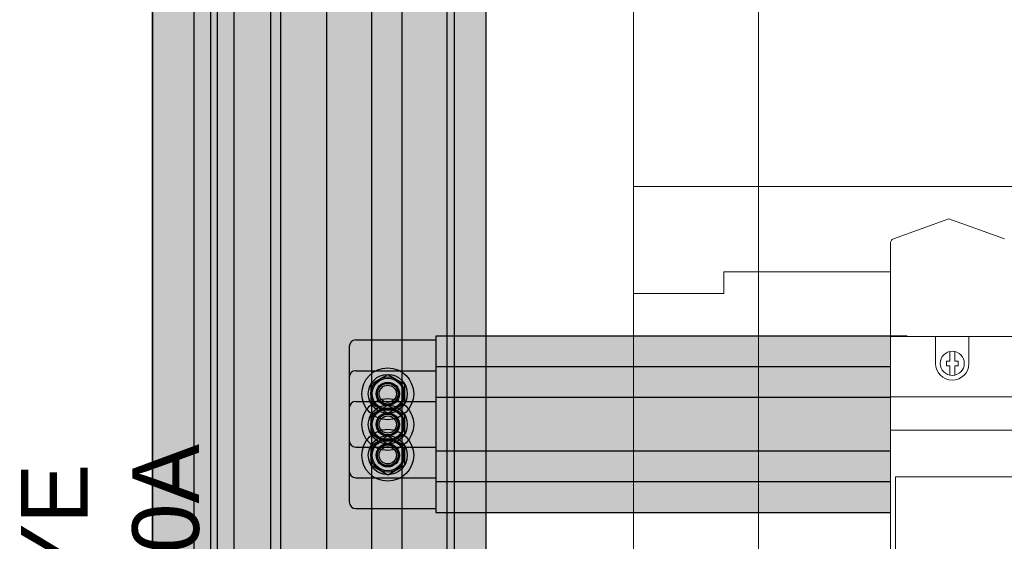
# Model space of a CAD drawing. Header units: millimetres. Extents: x -31 to 6803, y 0 to 664.
# Tile 93 of 118: x 1347 to 1368, y 198 to 209. Entities that reach past the tile are written whole.
import ezdxf
from ezdxf import colors
from ezdxf.entities.mleader import LeaderData, LeaderLine
from ezdxf.enums import TextEntityAlignment as Align
from ezdxf.math import Vec2, Vec3

# ---------------------------------------------------------------- set-up
doc = ezdxf.new("R2010")
doc.units = ezdxf.units.MM
for name, color, linetype, lineweight in [('2DE_OBJ_Schneider-Devices', 7, 'Continuous', 25), ('2DE_OBJ_Schneider-Front_Plates', 7, 'Continuous', 0), ('2DE_OBJ_Schneider-Mounting_Plates', 7, 'Continuous', 25), ('2DE_OBJ_Schneider-TAG', 112, 'Continuous', 0), ('SE_Busbars_AL', 30, 'Continuous', 0)]:
    doc.layers.add(name, color=color, linetype=linetype, lineweight=lineweight)
doc.layers.add('CP_WIPEOUT', color=255, linetype='Continuous')
doc.layers.add('INTFCLR_5769', color=7, linetype='Continuous')
doc.styles.add('CP_ATTR', font='arial.ttf')

# ---------------------------------------------------------------- blocks, each defined once
blk = doc.blocks.new('2d_pl_nsx250_650_7mp_se32_zswz1de')
at = {"lineweight": 0}
for p, q in [((94.50000000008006, -9.70867961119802), (77.90291262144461, -15.70867961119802)), ((111.0970873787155, -15.70867961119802), (94.50000000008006, -9.70867961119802)), ((77.00000000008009, -62), (77.00000000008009, -16.87132275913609)), ((496.9999999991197, -62), (77.00000000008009, -62))]:
    blk.add_line(p, q, dxfattribs=at)
at = {"color": 0, "linetype": 'Continuous', "lineweight": 0}
for p, q in [((27.05977666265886, -25.61250000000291), (27.05977666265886, -32.11250000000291)), ((27.05977666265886, -25.61250000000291), (77.00000000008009, -25.61250000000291)), ((0, -32.11250000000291), (27.05977666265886, -32.11250000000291)), ((0, -220.1125000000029), (0, -32.11250000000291))]:
    blk.add_line(p, q, dxfattribs=at)
at = {"color": 7, "lineweight": 0}
blk.add_lwpolyline([(0, -250.0000000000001), (0, 0), (575, 0), (575, -250.0000000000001)], dxfattribs=at)
at = {"lineweight": 0, "extrusion": (0, 2e-16, -1)}
blk.add_arc((-78.20000000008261, -16.87132275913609), 1.19999999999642, 0, 75.66606973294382, dxfattribs=at)
at = {"layer": '2DE_OBJ_Schneider-Front_Plates', "color": 7, "lineweight": 0}
for points in [[(37.5, 0), (537.5, 0)], [(37.5, -250.0000000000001), (37.5, 0)]]:
    blk.add_lwpolyline(points, dxfattribs=at)
at = {"lineweight": 0, "style": 'CP_ATTR', "flags": 9}
for tag, p in [('LINK', (0.00016682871, 0.00414256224)), ('IP', (0.00024190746, 0.00473735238)), ('CHARACTER', (0.000302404, 0.00606558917)), ('VOLTAGE', (0.00036550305, 0.00333768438)), ('ORDER-NO', (0.00036991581, 0.00531212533)), ('MARK3', (0.00050840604, 0.006911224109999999)), ('NUMBER_OF_POLES', (0.0005247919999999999, 0.00224725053)), ('POWER_LOSSES', (0.0005320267, 0.00140466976)), ('ARTICLE', (0.00061369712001, 0.007750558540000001)), ('PRODUCT-TYPE', (0.0006685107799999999, 0.00859553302)), ('POWER', (0.00275886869, 0.00413092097)), ('NAME', (0.00322572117, 0.006901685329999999)), ('OTHER', (0.00348317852, 0.0032871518)), ('FUNCTION', (0.003908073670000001, 0.00774622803)), ('PRODUCER', (0.00478564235, 0.006096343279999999)), ('CURRENT', (0.005245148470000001, 0.00526816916)), ('MARK2', (0.00558353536, 0.006960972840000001)), ('NUMBER', (0.00560327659, 0.00457907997)), ('TEXT_01', (0.00570840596, 0.00385339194)), ('GROUP', (0.00593428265, 0.00318952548))]:
    blk.add_attdef(tag, text='', height=0.0005, dxfattribs=at).set_placement(p, align=Align.MIDDLE_LEFT)
at = {"linetype": 'ByBlock', "lineweight": 0, "style": 'CP_ATTR', "flags": 9}
blk.add_attdef('WEIGHT', text='', height=0.0005, dxfattribs=at).set_placement((0.00049003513, 0.00038061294), align=Align.MIDDLE_LEFT)
blk = doc.blocks.new('*U81')
at = {"transparency": 33554687}
h = blk.add_hatch(color=9, dxfattribs=at)
h.dxf.hatch_style = 1
h.paths.add_polyline_path([(-9.999972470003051, -9.295399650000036e-06, 1), (9.99999090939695, -9.295399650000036e-06, 1)])
at = {"color": 7}
blk.add_circle((-0.007165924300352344, -0.008619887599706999), 4.091665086, dxfattribs=at)
at = {"layer": 'INTFCLR_5769', "color": 7}
for p, q in [((-0.009635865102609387, 7.499984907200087), (-6.490345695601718, 3.758345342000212)), ((6.490361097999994, 3.758347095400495), (0.009653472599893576, 7.499985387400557)), ((-6.499990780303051, -3.741636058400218), (-6.499990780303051, 3.74164052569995)), ((6.500009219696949, -3.741657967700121), (6.500009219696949, 3.741635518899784)), ((-0.00962043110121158, -7.499993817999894), (-6.490342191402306, -3.75834736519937)), ((6.490379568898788, -3.758336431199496), (0.009638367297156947, -7.499994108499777))]:
    blk.add_line(p, q, dxfattribs=at)
for centre, radius in [((-2.879402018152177e-06, 0), 9.9999816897), ((-1.449003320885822e-06, 0), 7.4999900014), ((-1.612203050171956e-06, 0), 6.4999861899), ((6.846967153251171e-07, 0), 5.9999864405), ((-1.237600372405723e-06, 0), 4.499985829), ((-8.263014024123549e-07, 0), 4.3229896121), ((9.219696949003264e-06, -9.295399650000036e-06), 3.9999874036), ((0, 0), 3.3229871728)]:
    blk.add_circle(centre, radius, dxfattribs=at)
for centre, radius, start, end in [((0.0001956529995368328, -0.004587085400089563), 7.5045784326, 89.92779164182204, 90.07506146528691), ((0.003888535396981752, -0.002454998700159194), 7.5045784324, 149.9250568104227, 150.0720961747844), ((-0.005990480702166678, -0.003343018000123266), 7.506856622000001, 29.92570332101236, 30.07269802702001), ((0.005904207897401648, 0.003524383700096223), 7.5068566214, 209.9272977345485, 210.0744416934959), ((0.003993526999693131, -0.002066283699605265), 7.4955137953, 329.9248414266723, 330.0720597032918), ((-0.0001934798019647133, -0.00448366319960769), 7.4955137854, 269.9279402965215, 270.0751609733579)]:
    blk.add_arc(centre, radius, start, end, dxfattribs=at)
blk = doc.blocks.new('*U82')
at = {"transparency": 33554687}
h = blk.add_hatch(color=9, dxfattribs=at)
h.dxf.hatch_style = 1
h.paths.add_polyline_path([(-9.999972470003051, -9.295399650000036e-06, 1), (9.99999090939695, -9.295399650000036e-06, 1)])
at = {"color": 7}
blk.add_circle((-0.007165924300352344, -0.008619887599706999), 4.091665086, dxfattribs=at)
at = {"layer": 'INTFCLR_5769', "color": 7}
for p, q in [((-0.009635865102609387, 7.499984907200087), (-6.490345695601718, 3.758345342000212)), ((6.490361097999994, 3.758347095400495), (0.009653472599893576, 7.499985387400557)), ((-6.499990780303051, -3.741636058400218), (-6.499990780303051, 3.74164052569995)), ((6.500009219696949, -3.741657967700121), (6.500009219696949, 3.741635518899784)), ((-0.00962043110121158, -7.499993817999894), (-6.490342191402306, -3.75834736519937)), ((6.490379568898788, -3.758336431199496), (0.009638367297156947, -7.499994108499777))]:
    blk.add_line(p, q, dxfattribs=at)
for centre, radius in [((-2.879402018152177e-06, 0), 9.9999816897), ((-1.449003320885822e-06, 0), 7.4999900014), ((-1.612203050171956e-06, 0), 6.4999861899), ((6.846967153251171e-07, 0), 5.9999864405), ((-1.237600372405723e-06, 0), 4.499985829), ((-8.263014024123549e-07, 0), 4.3229896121), ((9.219696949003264e-06, -9.295399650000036e-06), 3.9999874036), ((0, 0), 3.3229871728)]:
    blk.add_circle(centre, radius, dxfattribs=at)
for centre, radius, start, end in [((0.0001956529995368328, -0.004587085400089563), 7.5045784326, 89.92779164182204, 90.07506146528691), ((0.003888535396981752, -0.002454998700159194), 7.5045784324, 149.9250568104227, 150.0720961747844), ((-0.005990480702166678, -0.003343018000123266), 7.506856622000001, 29.92570332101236, 30.07269802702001), ((0.005904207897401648, 0.003524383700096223), 7.5068566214, 209.9272977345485, 210.0744416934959), ((0.003993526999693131, -0.002066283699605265), 7.4955137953, 329.9248414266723, 330.0720597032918), ((-0.0001934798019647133, -0.00448366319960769), 7.4955137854, 269.9279402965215, 270.0751609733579)]:
    blk.add_arc(centre, radius, start, end, dxfattribs=at)
blk = doc.blocks.new('*U79')
at = {"layer": 'SE_Busbars_AL'}
h = blk.add_hatch(color=30, dxfattribs=at)
h.dxf.hatch_style = 1
edge = h.paths.add_edge_path()
edge.add_line((14.40879446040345, 16.11346548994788), (-9.556818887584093, 16.11346548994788))
edge.add_arc((-9.556818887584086, 14.11346548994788), 2, 90.00000000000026, 179.9999999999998)
edge.add_line((-11.55681888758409, 14.11346548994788), (-11.55681888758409, -13.95816465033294))
edge.add_arc((-9.556818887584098, -13.95816465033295), 1.999999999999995, 180, 270.0000000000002)
edge.add_line((-9.556818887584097, -15.95816465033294), (14.40879446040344, -15.95816465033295))
edge.add_line((14.40879446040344, -15.95816465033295), (14.40879446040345, 16.11346548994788))
edge = h.paths.add_edge_path(flags=0)
edge.add_arc((-1.999997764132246, 0), 1.35682117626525, 0, 360)
edge = h.paths.add_edge_path(flags=16)
edge.add_arc((-1.999998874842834, 0), 5.823773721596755, 270.07361614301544, 360, ccw=False)
edge.add_line((-1.992516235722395, -5.823768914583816), (-2.000007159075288, -3.978466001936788))
edge.add_line((-2.000007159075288, -3.978466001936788), (-2.007498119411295, -3.780057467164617))
edge.add_arc((-1.642191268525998, -3.334269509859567), 0.5763471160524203, 133.813484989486, 230.6666408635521, ccw=False)
edge.add_line((-2.041203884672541, -2.918378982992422), (-0.5330126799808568, -2.914046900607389))
edge.add_line((-0.5330126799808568, -2.914046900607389), (-3.230488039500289, -1.33183294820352))
edge.add_arc((-3.907280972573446, -0.7738353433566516), 0.8771601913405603, 320.4953345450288, 421.9095388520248)
edge.add_arc((-3.363372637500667, 0.9691447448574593), 0.9779428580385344, 0.8401426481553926, 262.30866376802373, ccw=False)
edge.add_line((-2.385534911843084, 0.9834840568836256), (-2.384500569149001, 0.9859892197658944))
edge.add_line((-2.384500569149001, 0.9859892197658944), (-2.383610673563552, 0.9881385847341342))
edge.add_arc((-7.063837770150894, 3.784606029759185), 5.452041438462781, 329.1413962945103, 381.9636461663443)
edge.add_line((-2.007498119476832, 5.823768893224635), (-2.000007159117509, 3.005512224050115))
edge.add_line((-2.000007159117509, 3.005512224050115), (-1.086645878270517, 3.176072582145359))
edge.add_arc((1.197221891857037, 1.323129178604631), 2.940994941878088, -26.73673497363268, 140.9469526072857, ccw=False)
at = {"layer": 'SE_Busbars_AL', "true_color": 0x939598}
h = blk.add_hatch(color=252, dxfattribs=at)
h.dxf.hatch_style = 1
h.paths.add_polyline_path([(155.5234680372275, -17.09271660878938), (155.5234680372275, 17.24803931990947), (14.40879446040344, 17.24802838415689), (14.40879446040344, -17.09272754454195)])
at = {"layer": 'SE_Busbars_AL'}
h = blk.add_hatch(color=30, dxfattribs=at)
h.dxf.hatch_style = 1
edge = h.paths.add_edge_path()
edge.add_line((155.5234680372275, 16.11347642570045), (179.4890813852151, 16.11347642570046))
edge.add_arc((179.4890813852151, 14.11347642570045), 2.000000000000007, 2.2737367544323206e-13, 90, ccw=False)
edge.add_line((181.4890813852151, 14.11347642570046), (181.4890813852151, -13.95815371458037))
edge.add_arc((179.4890813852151, -13.95815371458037), 2, 270, 360, ccw=False)
edge.add_line((179.4890813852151, -15.95815371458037), (155.5234680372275, -15.95815371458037))
edge.add_line((155.5234680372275, -15.95815371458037), (155.5234680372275, 16.11347642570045))
edge = h.paths.add_edge_path(flags=16)
edge.add_arc((171.9322602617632, 1.093575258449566e-05), 3.461054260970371, 0, 360)
edge = h.paths.add_edge_path(flags=16)
edge.add_line((171.9247787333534, -5.823757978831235), (171.9322696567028, -5.828082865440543))
edge.add_line((171.9322696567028, -5.828082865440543), (171.9397606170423, -5.823757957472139))
edge.add_arc((170.784025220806, -4.595080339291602), 1.686823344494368, 313.2477957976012, 456.2765094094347)
edge.add_line((170.5996102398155, -2.918368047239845), (172.8025688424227, -1.186852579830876))
edge.add_line((172.8025688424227, -1.186852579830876), (174.2395853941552, -1.775768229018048))
edge.add_arc((173.1471614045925, -0.4139338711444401), 1.745847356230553, 308.7355740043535, 449.488384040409)
edge.add_line((173.1627505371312, 1.331843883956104), (172.31676306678, 0.986000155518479))
edge.add_line((172.31676306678, 0.9860001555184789), (172.8014997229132, 1.189471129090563))
edge.add_arc((171.7741701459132, 2.175824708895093), 1.424183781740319, 316.1657383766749, 443.3230926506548)
edge.add_line((171.9397606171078, 3.590349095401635), (171.9322696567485, 3.779536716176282))
edge.add_line((171.9322696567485, 3.779536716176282), (171.9247787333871, 3.779536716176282))
edge.add_arc((170.9088256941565, -1.022110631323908), 4.90795047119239, 78.05331073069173, 281.9466892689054)
edge = h.paths.add_edge_path(flags=16)
edge.add_arc((171.9322612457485, 1.093575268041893e-05), 1.106015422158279, 0, 360)
edge = h.paths.add_edge_path(flags=16)
edge.add_arc((169.932262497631, 1.093575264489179e-05), 4.659014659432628, 0, 360)
edge = h.paths.add_edge_path(flags=16)
edge.add_arc((171.9322696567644, 1.815366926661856e-05), 3.106007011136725, 0, 360)
at = {"color": 7}
for p, q in [((-9.556818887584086, 16.11346548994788), (14.40879446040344, 16.11346548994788)), ((155.5234680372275, 17.24803931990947), (155.5234680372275, -17.09271660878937)), ((155.5234680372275, 17.24803931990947), (155.5234680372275, -17.09271660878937)), ((179.4890813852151, 16.11347642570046), (155.5234680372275, 16.11347642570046)), ((-11.55681888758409, 14.11346548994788), (-11.55681888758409, -13.95816465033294)), ((14.40879446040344, 12.11346548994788), (14.40879446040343, -11.95816465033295)), ((181.4890813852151, 14.11347642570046), (181.4890813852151, -13.95815371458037)), ((14.40879446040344, 10.56045709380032), (14.40879446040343, -10.40515625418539)), ((-9.556818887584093, -15.95816465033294), (14.40879446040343, -15.95816465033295)), ((179.4890813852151, -15.95815371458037), (155.5234680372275, -15.95815371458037))]:
    blk.add_line(p, q, dxfattribs=at)
blk.add_lwpolyline([(14.40879446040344, 17.24802838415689), (14.40879446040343, -17.09272754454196), (155.5234680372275, -17.09271660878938), (155.5234680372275, 17.24803931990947)], close=True)
for centre, start, end in [((-9.556818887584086, 14.11346548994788), 90, 180), ((179.4890813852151, 14.11347642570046), 0, 90), ((-9.556818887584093, -13.95816465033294), 180, 270), ((179.4890813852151, -13.95815371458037), 270, 0)]:
    blk.add_arc(centre, 2, start, end, dxfattribs=at)
at = {"yscale": 0.7765041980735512, "zscale": 0.7765041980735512, "rotation": 180}
for name, p, xscale in [('*U81', (0, 0), 0.7765041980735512), ('*U82', (169.932262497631, 1.093575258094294e-05), -0.7765041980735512)]:
    blk.add_blockref(name, p, dxfattribs=dict(at, xscale=xscale))
blk = doc.blocks.new('*U146')
at = {"true_color": 0x939598}
h = blk.add_hatch(color=252, dxfattribs=at)
h.dxf.hatch_style = 1
h.paths.add_polyline_path([(1670, 40.5), (1670, 50.00000000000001), (0, 50), (0, 40.5)])
at = {"true_color": 0x636466}
h = blk.add_hatch(color=251, dxfattribs=at)
h.dxf.hatch_style = 1
h.paths.add_polyline_path([(0, 40.5), (0, 38.25), (1670, 38.25), (1670, 40.5)])
h = blk.add_hatch(color=30)
h.dxf.hatch_style = 1
h.paths.add_polyline_path([(1670, 24.75000000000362), (1670, 38.25), (0, 38.25), (0, 24.75000000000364)])
at = {"true_color": 0x939598}
h = blk.add_hatch(color=252, dxfattribs=at)
h.dxf.hatch_style = 1
h.paths.add_polyline_path([(0, 24.75000000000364), (2.273736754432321e-13, 15.75000000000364), (1670, 15.75000000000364), (1670, 24.75000000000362)])
h = blk.add_hatch(color=30)
h.dxf.hatch_style = 1
h.paths.add_polyline_path([(0, 15.75000000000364), (2.273736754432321e-13, 2.250000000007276), (1670, 2.250000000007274), (1670, 15.75000000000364)])
h = blk.add_hatch(color=252, dxfattribs=at)
h.dxf.hatch_style = 1
h.paths.add_polyline_path([(1670, -11.49999999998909), (1670, 2.250000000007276), (-2.273736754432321e-13, 2.250000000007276), (-4.547473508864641e-13, -11.49999999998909)])
at = {"true_color": 0x636466}
h = blk.add_hatch(color=251, dxfattribs=at)
h.dxf.hatch_style = 1
h.paths.add_polyline_path([(1670, -14.49999999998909), (1670, -11.49999999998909), (0, -11.49999999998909), (0, -14.49999999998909)])
at = {"true_color": 0x939598}
h = blk.add_hatch(color=252, dxfattribs=at)
h.dxf.hatch_style = 1
h.paths.add_polyline_path([(1670, -25.49999999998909), (1670, -14.49999999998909), (0, -14.49999999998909), (0, -25.49999999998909)])
at = {"true_color": 0x636466}
h = blk.add_hatch(color=251, dxfattribs=at)
h.dxf.hatch_style = 1
h.paths.add_polyline_path([(0, -25.49999999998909), (0, -30.49999999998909), (1670, -30.49999999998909), (1670, -25.49999999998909)])
at = {"true_color": 0x939598}
h = blk.add_hatch(color=252, dxfattribs=at)
h.dxf.hatch_style = 1
h.paths.add_polyline_path([(1670, -32.54322950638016), (1670, -30.49999999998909), (2.273736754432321e-13, -30.49999999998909), (2.273736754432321e-13, -32.54322950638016)])
at = {"true_color": 0x636466}
h = blk.add_hatch(color=251, dxfattribs=at)
h.dxf.hatch_style = 1
h.paths.add_polyline_path([(1670, -37.49999999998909), (1670, -32.54322950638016), (0, -32.54322950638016), (2.273736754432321e-13, -37.49999999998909)])
at = {"true_color": 0x939598}
h = blk.add_hatch(color=252, dxfattribs=at)
h.dxf.hatch_style = 1
h.paths.add_polyline_path([(1670, -50), (1670, -37.49999999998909), (0, -37.49999999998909), (2.273736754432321e-13, -50)])
for p, q in [((0, 50), (1670, 50.00000000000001)), ((0, 40.5), (1670, 40.5)), ((0, 38.25), (1670, 38.25)), ((0, 24.75000000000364), (1670, 24.75000000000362)), ((0, 15.75000000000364), (1670, 15.75000000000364)), ((0, 2.250000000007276), (1670, 2.250000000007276)), ((0, -11.49999999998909), (1670, -11.49999999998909)), ((0, -14.49999999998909), (1670, -14.49999999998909)), ((0, -25.49999999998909), (1670, -25.49999999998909)), ((0, -30.49999999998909), (1670, -30.49999999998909)), ((0, -32.54322950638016), (1670, -32.54322950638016)), ((0, -37.49999999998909), (1670, -37.49999999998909)), ((0, -50), (1670, -50)), ((1670, -50), (0, -50))]:
    blk.add_line(p, q)
blk = doc.blocks.new('_Dot')
at = {"color": 0, "linetype": 'ByBlock', "lineweight": -2}
blk.add_line((-0.5, 0), (-1, 0), dxfattribs=at)
at = {"color": 0, "linetype": 'ByBlock', "const_width": 0.5}
blk.add_lwpolyline([(-0.25, 0, 1), (0.25, 0, 1)], format="xyb", close=True, dxfattribs=at)
blk = doc.blocks.new('2d_prismap_din_650mm_4m_se38_ftw522e')
at = {"lineweight": 0}
for q in [(0, 0), (575, -200)]:
    blk.add_line((0, -200), q, dxfattribs=at)
at = {"layer": '2DE_OBJ_Schneider-Front_Plates', "lineweight": 0}
blk.add_lwpolyline([(537.5, 0), (37.5, 0), (37.5, -200), (537.5, -200)], close=True, dxfattribs=at)
at = {"lineweight": 0, "style": 'CP_ATTR', "flags": 9}
for tag, p in [('LINK', (0.00016682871, 0.00414256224)), ('IP', (0.00024190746, 0.00473735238)), ('CHARACTER', (0.000302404, 0.00606558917)), ('VOLTAGE', (0.00036550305, 0.00333768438)), ('ORDER-NO', (0.00036991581, 0.00531212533)), ('MARK3', (0.00050840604, 0.006911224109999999)), ('NUMBER_OF_POLES', (0.0005247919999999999, 0.00224725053)), ('POWER_LOSSES', (0.0005320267, 0.00140466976)), ('ARTICLE', (0.00061369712, 0.007750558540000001)), ('PRODUCT-TYPE', (0.0006685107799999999, 0.00859553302)), ('POWER', (0.00275886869, 0.00413092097)), ('NAME', (0.00322572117, 0.006901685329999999)), ('OTHER', (0.00348317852, 0.0032871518)), ('FUNCTION', (0.003908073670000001, 0.00774622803)), ('PRODUCER', (0.00478564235, 0.006096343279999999)), ('CURRENT', (0.005245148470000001, 0.00526816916)), ('MARK2', (0.00558353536, 0.006960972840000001)), ('NUMBER', (0.00560327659, 0.00457907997)), ('TEXT_01', (0.00570840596, 0.00385339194)), ('GROUP', (0.00593428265, 0.00318952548))]:
    blk.add_attdef(tag, text='', height=0.0005, dxfattribs=at).set_placement(p, align=Align.MIDDLE_LEFT)
at = {"linetype": 'ByBlock', "lineweight": 0, "style": 'CP_ATTR', "flags": 9}
blk.add_attdef('WEIGHT', text='', height=0.0005, dxfattribs=at).set_placement((0.00049003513, 0.00038061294), align=Align.MIDDLE_LEFT)
blk = doc.blocks.new('2d_cvs_100_kla_3p_se72_zj91tk6')
at = {"layer": '2DE_OBJ_Schneider-TAG', "lineweight": 0, "width": 0.7}
blk.add_attdef('TAG', (59.88093581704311, 165.98593576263), '', height=15, rotation=90, dxfattribs=at)
at = {"lineweight": 0}
blk.add_wipeout([(105.00000000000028, 161), (105.00000000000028, 0), (0, 0), (0, 161)], dxfattribs=at).dxf.layer = 'CP_WIPEOUT'
for p, q in [((17.74999997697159, 156.5210083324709), (17.74999997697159, 153.6999999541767)), ((19.24999997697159, 156.5210083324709), (19.24999997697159, 153.6999999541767)), ((16.74999997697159, 153.6999999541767), (17.74999997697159, 153.6999999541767)), ((16.74999997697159, 152.2999999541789), (16.74999997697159, 153.6999999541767)), ((19.24999997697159, 153.6999999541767), (20.24999997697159, 153.6999999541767)), ((20.24999997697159, 153.6999999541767), (20.24999997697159, 152.2999999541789)), ((17.74999997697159, 152.2999999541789), (16.74999997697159, 152.2999999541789)), ((17.74999997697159, 149.4789915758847), (17.74999997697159, 152.2999999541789)), ((19.24999997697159, 149.4789915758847), (19.24999997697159, 152.2999999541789)), ((20.24999997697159, 152.2999999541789), (19.24999997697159, 152.2999999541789)), ((64.5, 143.0000000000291), (0, 143.0000000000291)), ((105, 133.0000000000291), (0, 133.0000000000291)), ((37.5, 119), (1.5, 119)), ((1.5, 119), (1.5, 71.09999999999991))]:
    blk.add_line(p, q, dxfattribs=at)
blk.add_lwpolyline([(0, 0), (105, 0), (105, 161), (0, 161)], close=True, dxfattribs=at)
for points in [[(13.5, 153.0000000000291), (13.5, 161.0000000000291)], [(23.5, 153.0000000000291), (23.5, 161.0000000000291)]]:
    blk.add_lwpolyline(points, dxfattribs=at)
blk.add_circle((18.49999999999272, 153.0000000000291), 3.60020434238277, dxfattribs=at)
blk.add_arc((18.5, 153.0000000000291), 5, 180, 0, dxfattribs=at)
at = {"lineweight": 0, "style": 'CP_ATTR', "flags": 9}
for tag, p in [('LINK', (0.00016682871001, 0.00414256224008)), ('IP', (0.00024190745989, 0.00473735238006)), ('CHARACTER', (0.00030240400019, 0.00606558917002)), ('VOLTAGE', (0.0003655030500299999, 0.00333768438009)), ('ORDER-NO', (0.0003699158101, 0.00531212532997)), ('MARK3', (0.0005084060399, 0.0069112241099)), ('NUMBER_OF_POLES', (0.00052479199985, 0.00224725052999)), ('POWER_LOSSES', (0.00053202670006, 0.00140466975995)), ('PRODUCT-TYPE', (0.0006685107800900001, 0.00859553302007)), ('POWER', (0.00275886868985, 0.00413092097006)), ('NAME', (0.00322572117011, 0.00690168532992)), ('OTHER', (0.00348317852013, 0.0032871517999)), ('FUNCTION', (0.00390807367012, 0.007746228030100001)), ('PRODUCER', (0.00478564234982, 0.00609634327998)), ('CURRENT', (0.005245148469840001, 0.005268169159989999)), ('MARK2', (0.00558353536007, 0.00696097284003)), ('NUMBER', (0.005603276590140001, 0.00457907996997)), ('TEXT_01', (0.00570840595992, 0.00385339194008)), ('GROUP', (0.00593428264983, 0.00318952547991))]:
    blk.add_attdef(tag, text='', height=0.0005, dxfattribs=at).set_placement(p, align=Align.MIDDLE_LEFT)
at = {"linetype": 'ByBlock', "lineweight": 0, "style": 'CP_ATTR', "flags": 9}
blk.add_attdef('WEIGHT', text='', height=0.0005, dxfattribs=at).set_placement((0.00049003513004, 0.00038061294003), align=Align.MIDDLE_LEFT)

msp = doc.modelspace()

# ---------------------------------------------------------------- block references
at = {"xscale": -0.06999999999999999, "yscale": 0.06999999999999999, "zscale": 0.06999999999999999, "rotation": 270}
msp.add_blockref('*U146', (1353.719670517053, 105.8341790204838), dxfattribs=at)
at = {"xscale": 0.06999999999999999, "yscale": 0.06999999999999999, "zscale": 0.06999999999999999}
for p in [(1355.153235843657, 201.2361938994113), (1355.153235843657, 200.5921142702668), (1355.153235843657, 199.9480346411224)]:
    msp.add_blockref('*U79', p, dxfattribs=at)
at = {"layer": '2DE_OBJ_Schneider-Mounting_Plates', "xscale": 0.06999999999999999, "yscale": 0.06999999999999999, "zscale": 0.06999999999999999}
for name, p in [('2d_prismap_din_650mm_4m_se38_ftw522e', (1360.30370224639, 219.5841790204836)), ('2d_pl_nsx250_650_7mp_se32_zswz1de', (1360.30370224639, 205.5841790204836))]:
    msp.add_blockref(name, p, dxfattribs=at)

# ---------------------------------------------------------------- leaders
ml = msp.add_multileader_mtext('Standard')
ml.set_content('LGYE 2000A', color=256)
ml.set_leader_properties()
ml.set_arrow_properties(name='DOT')
ml.build(insert=Vec2(0, 0))
ml.multileader.update_dxf_attribs({"dogleg_length": 0.8, "arrow_head_size": 0.35})
ctx = ml.context
ctx.base_point, ctx.char_height, ctx.arrow_head_size, ctx.landing_gap_size, ctx.plane_origin, ctx.plane_x_axis, ctx.plane_y_axis = Vec3(1348.301355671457, 194.6305937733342), 1.4, 0.35, 0.14, Vec3(1351.505426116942, 220.670999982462), Vec3(6.123233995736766e-17, 1), Vec3(-1, 6.123233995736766e-17)
ctx.attachment_type = 2
notes = []
notes.append((ctx, [(1, (1, 1, 0), (1348.301355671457, 194.0705937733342), (6.123233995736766e-17, 1), 0.5599999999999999, [(0, [(1354.466404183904, 191.2885725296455)], 0, [])])]))
ctx.mtext.insert, ctx.mtext.text_direction, ctx.mtext.rotation, ctx.mtext.width, ctx.mtext.flow_direction = Vec3(1347.461355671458, 194.7705937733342), Vec3(6.123233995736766e-17, 1), 1.570796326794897, 0.04557401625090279, 5
for ctx, leaders in notes:
    for number, flags, end, landing, length, lines in leaders:
        leader = LeaderData()
        leader.index, (leader.has_last_leader_line, leader.has_dogleg_vector, leader.attachment_direction) = number, flags
        leader.last_leader_point, leader.dogleg_vector, leader.dogleg_length = Vec3(end), Vec3(landing), length
        for number, points, colour, breaks in lines:
            line = LeaderLine()
            line.index, line.vertices, line.color, line.breaks = number, Vec3.list(points), colors.encode_raw_color(colour), breaks
            leader.lines.append(line)
        ctx.leaders.append(leader)

# ---------------------------------------------------------------- next in the draw order: block references
at = {"layer": '2DE_OBJ_Schneider-Devices', "xscale": 0.06999999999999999, "yscale": 0.06999999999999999, "zscale": 0.06999999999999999}
msp.add_blockref('2d_cvs_100_kla_3p_se72_zj91tk6', (1365.69370224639, 191.1641790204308), dxfattribs=at)

doc.saveas('drawing.dxf')
